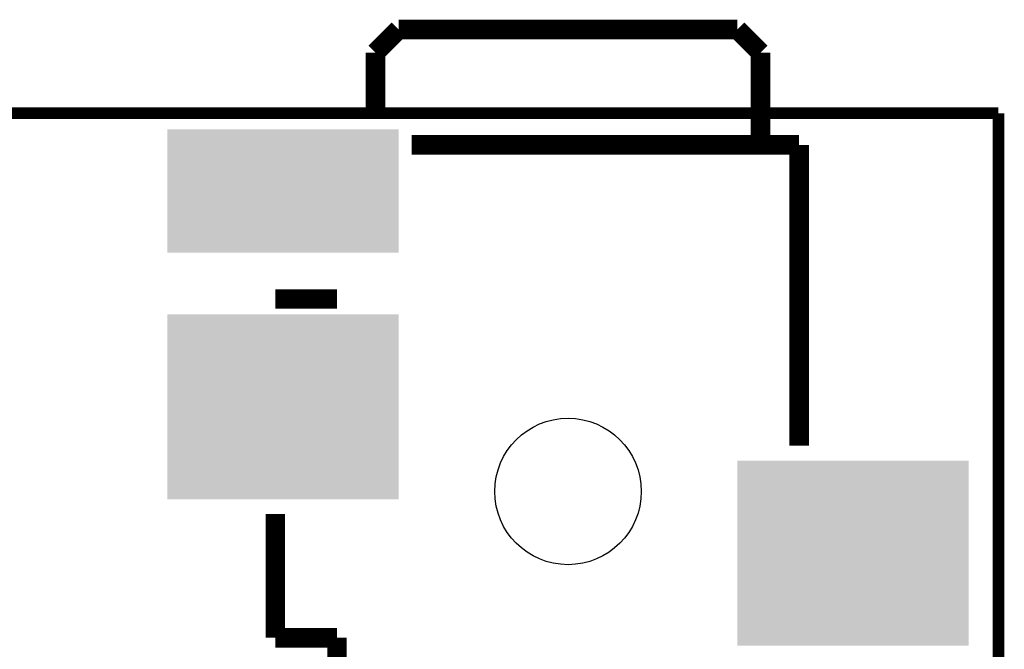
# Model space of a CAD drawing. Extents: x -1.3 to 24.2, y -3.9 to 54.6.
# Tile 44 of 44: x 11.4 to 24.2, y 46.4 to 54.6. Entities that reach past the tile are written whole.
import ezdxf

# ---------------------------------------------------------------- set-up
doc = ezdxf.new("R2010")
doc.units = 0
doc.layers.get('0').update_dxf_attribs({"linetype": 'CONTINUOUS'})
for name, color, linetype in [('VOLUME_3_CLICK_V101_GKO', 10, 'CONTINUOUS'), ('VOLUME_3_CLICK_V101_GTO', 9, 'CONTINUOUS'), ('VOLUME_3_CLICK_V101_GTS', 11, 'CONTINUOUS')]:
    doc.layers.add(name, color=color, linetype=linetype)

# ---------------------------------------------------------------- blocks, each defined once
blk = doc.blocks.new('RECTANGLE_111')
blk.add_solid([(1.50114, 1.20142), (1.50114, -1.20142), (-1.50114, 1.20142), (-1.50114, -1.20142)])
blk = doc.blocks.new('RECTANGLE_113')
blk.add_solid([(1.50114, 0.80137), (1.50114, -0.80137), (-1.50114, 0.80137), (-1.50114, -0.80137)])
blk = doc.blocks.new('ROUND_45')
blk.add_circle((0, 0), 0.951)

msp = doc.modelspace()

# ---------------------------------------------------------------- linework, layer by layer
at = {"layer": 'VOLUME_3_CLICK_V101_GKO', "const_width": 0.1524}
for points in [[(-1.27, 53.34), (24.13, 53.34)], [(24.13, -1.27), (24.13, 53.34)]]:
    msp.add_lwpolyline(points, dxfattribs=at)
at = {"layer": 'VOLUME_3_CLICK_V101_GTO', "const_width": 0.254}
for points in [[(16.04264, 54.1274), (16.34236, 54.42712)], [(16.34236, 54.42712), (20.74164, 54.42712)], [(20.74164, 54.42712), (21.04136, 54.1274)], [(16.04264, 53.34), (16.04264, 54.1274)], [(21.04136, 52.92852), (21.04136, 54.1274)], [(16.51, 52.92852), (21.54174, 52.92852)], [(21.54174, 49.022), (21.54174, 52.92852)], [(14.74216, 50.927), (15.54226, 50.927)], [(14.74216, 46.52772), (14.74216, 48.133)], [(14.74216, 46.52772), (15.54226, 46.52772)], [(15.54226, 41.783), (15.54226, 46.52772)]]:
    msp.add_lwpolyline(points, dxfattribs=at)

# ---------------------------------------------------------------- block references
at = {"layer": 'VOLUME_3_CLICK_V101_GTS'}
for name, p in [('RECTANGLE_113', (14.84122, 52.32908)), ('RECTANGLE_111', (14.84122, 49.52746)), ('ROUND_45', (18.542, 48.42764)), ('RECTANGLE_111', (22.24278, 47.62754))]:
    msp.add_blockref(name, p, dxfattribs=at)

doc.saveas('drawing.dxf')
